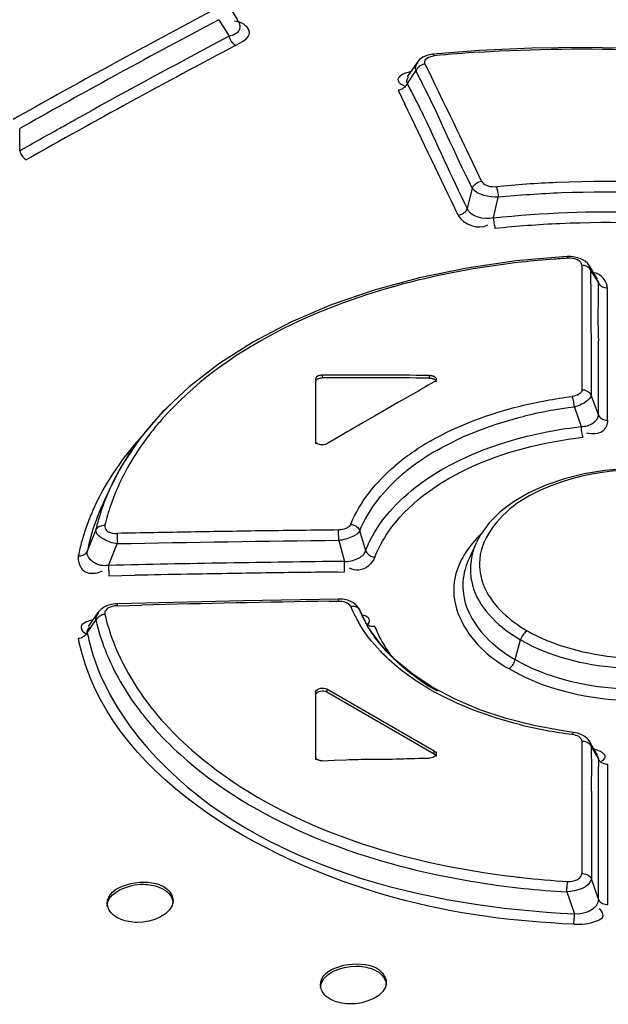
# Model space of a CAD drawing. Header units: inches. Extents: x 0 to 166, y 0 to 117.
# Tile 61 of 80: x 138.793 to 139.144, y 31.628 to 32.216. Entities that reach past the tile are written whole.
import ezdxf

# ---------------------------------------------------------------- set-up
doc = ezdxf.new("R2010")
doc.units = ezdxf.units.IN
doc.header["$LTSCALE"] = 9.105315
doc.header["$MEASUREMENT"] = 0
doc.layers.get('0').update_dxf_attribs({"linetype": 'CONTINUOUS'})

msp = doc.modelspace()

# ---------------------------------------------------------------- linework, layer by layer
at = {"color": 7, "linetype": 'CONTINUOUS'}
for p, q in [((138.91625, 32.22665), (138.92321, 32.21555)), ((138.912, 32.21561), (138.91819, 32.20575)), ((138.92326, 32.21442), (138.92132, 32.21466)), ((138.91819, 32.20575), (138.90797, 32.20033)), ((139.06737, 32.19719), (139.03967, 32.19498)), ((139.03163, 32.19178), (139.03018, 32.19012)), ((138.84218, 32.18549), (138.84905, 32.18926)), ((139.03017, 32.19012), (139.02437, 32.18157)), ((139.02443, 32.17758), (139.02952, 32.18506)), ((139.03605, 32.18718), (139.0351, 32.18915)), ((139.03883, 32.18141), (139.03605, 32.18718)), ((138.84604, 32.18002), (138.85224, 32.18342)), ((139.01885, 32.17348), (139.02283, 32.16523)), ((139.02107, 32.17691), (139.02268, 32.17608)), ((138.79327, 32.13739), (138.79326, 32.15062)), ((139.06184, 32.13345), (139.06121, 32.13476)), ((139.06868, 32.11915), (139.06184, 32.13345)), ((139.06315, 32.11507), (139.06017, 32.10295)), ((139.07569, 32.09733), (139.07858, 32.10958)), ((139.11967, 32.0742), (139.08909, 32.0716)), ((139.12659, 32.07335), (139.12433, 32.07393)), ((139.12849, 32.069), (139.12849, 32.06081)), ((139.13784, 32.06075), (139.13292, 32.06868)), ((139.13389, 32.06577), (139.13838, 32.05854)), ((139.12849, 32.06081), (139.12849, 32.05261)), ((139.13386, 32.05768), (139.13379, 32.04964)), ((139.13729, 32.0606), (139.13812, 32.05959)), ((139.13812, 32.05959), (139.13838, 32.05854)), ((139.12849, 32.05261), (139.12848, 32.0444)), ((139.13821, 32.03277), (139.13837, 32.05521)), ((139.14382, 31.97648), (139.14377, 32.05531)), ((139.12848, 32.0444), (139.12848, 32.03616)), ((139.12848, 32.03616), (139.12848, 32.02791)), ((139.13386, 32.03308), (139.13398, 32.02457)), ((139.12848, 32.02791), (139.12847, 31.99475)), ((139.13398, 32.02457), (139.13394, 31.99155)), ((139.13836, 31.97968), (139.1383, 32.02383)), ((138.97366, 32.00344), (138.97366, 32.00184)), ((139.03769, 32.00167), (139.03769, 32.00327)), ((138.96972, 32.00117), (138.96972, 31.96243)), ((139.02625, 31.9913), (139.01913, 31.98722)), ((139.13836, 31.97968), (139.13394, 31.99155)), ((139.01913, 31.98722), (139.01202, 31.98313)), ((138.87844, 31.98145), (138.86489, 31.96554)), ((139.01202, 31.98313), (139.0049, 31.97902)), ((139.12401, 31.98441), (139.1281, 31.97275)), ((138.99779, 31.9749), (138.99067, 31.97077)), ((139.0049, 31.97902), (138.99779, 31.9749)), ((138.98851, 31.9695), (138.98356, 31.96661)), ((138.99067, 31.97077), (138.98851, 31.9695)), ((138.86489, 31.96554), (138.8538, 31.94888)), ((138.98356, 31.96661), (138.97645, 31.96245)), ((138.8538, 31.94888), (138.8475, 31.9368)), ((138.8474, 31.93657), (138.84313, 31.92732)), ((139.09685, 31.93314), (139.08775, 31.92778)), ((138.83865, 31.9111), (138.83354, 31.89826)), ((138.83878, 31.90996), (138.83865, 31.9111)), ((138.85127, 31.90894), (138.85136, 31.90266)), ((138.98348, 31.90469), (138.98343, 31.91102)), ((138.99955, 31.89854), (138.99609, 31.91055)), ((138.98348, 31.90469), (138.98697, 31.89227)), ((139.06539, 31.90311), (139.06118, 31.89398)), ((138.84626, 31.88989), (138.85136, 31.90266)), ((138.82819, 31.89553), (138.82818, 31.89322)), ((138.98701, 31.88767), (138.98697, 31.89227)), ((138.84068, 31.88584), (138.84255, 31.88661)), ((138.84626, 31.88989), (138.84637, 31.88361)), ((138.98319, 31.8859), (138.98702, 31.88595)), ((138.98702, 31.88595), (138.98701, 31.88767)), ((138.84637, 31.88361), (138.86199, 31.88394)), ((138.92669, 31.86872), (138.85149, 31.867)), ((138.98338, 31.86973), (138.92669, 31.86872)), ((138.97808, 31.8685), (138.98336, 31.86858)), ((138.98336, 31.86858), (138.98338, 31.86973)), ((138.9857, 31.86963), (138.98338, 31.86973)), ((138.98803, 31.86922), (138.9857, 31.86963)), ((138.85146, 31.86581), (138.86611, 31.86618)), ((138.99598, 31.86325), (138.99613, 31.86293)), ((138.99613, 31.86293), (138.99954, 31.85581)), ((138.99742, 31.85996), (138.99613, 31.86293)), ((138.83657, 31.85737), (138.83318, 31.85616)), ((138.83351, 31.84966), (138.8387, 31.85707)), ((138.83983, 31.86166), (138.83414, 31.85335)), ((138.8398, 31.86161), (138.83984, 31.86166)), ((138.99749, 31.85981), (138.99742, 31.85996)), ((139.00148, 31.85241), (138.99748, 31.85982)), ((138.99935, 31.85626), (138.99953, 31.85581)), ((139.00131, 31.85549), (139.00068, 31.85449)), ((139.00845, 31.84276), (139.00148, 31.85241)), ((138.83146, 31.84992), (138.83287, 31.84891)), ((139.08878, 31.8336), (139.09192, 31.84539)), ((139.03956, 31.81704), (139.02758, 31.82496)), ((138.97645, 31.81596), (138.97645, 31.81435)), ((139.04048, 31.77899), (138.97645, 31.81596)), ((139.05295, 31.80992), (139.03956, 31.81704)), ((138.96973, 31.81413), (138.96973, 31.77388)), ((138.97645, 31.81435), (139.04048, 31.77739)), ((139.06758, 31.80371), (139.05295, 31.80992)), ((139.08329, 31.79845), (139.06758, 31.80371)), ((139.09988, 31.79421), (139.08329, 31.79845)), ((139.11719, 31.79103), (139.09988, 31.79421)), ((139.12354, 31.79016), (139.11719, 31.79103)), ((139.12589, 31.7897), (139.12354, 31.79015)), ((139.12813, 31.78891), (139.12589, 31.7897)), ((139.13019, 31.78775), (139.12813, 31.78891)), ((139.13189, 31.7863), (139.13019, 31.78775)), ((139.12841, 31.78484), (139.12841, 31.77613)), ((139.13328, 31.78441), (139.13335, 31.78429)), ((139.13776, 31.77649), (139.13329, 31.7844)), ((139.13408, 31.78171), (139.13831, 31.77421)), ((138.98078, 31.7735), (138.98789, 31.77385)), ((139.04048, 31.77739), (139.04048, 31.77899)), ((139.12841, 31.77613), (139.12841, 31.76741)), ((139.13832, 31.7747), (139.13831, 31.77421)), ((139.1411, 31.77362), (139.14013, 31.77272)), ((138.97366, 31.77322), (138.98078, 31.7735)), ((139.13414, 31.77288), (139.13424, 31.76395)), ((139.13829, 31.69056), (139.13832, 31.76972)), ((139.14397, 31.76958), (139.14397, 31.77108)), ((139.14403, 31.68746), (139.14397, 31.76958)), ((139.12841, 31.76741), (139.12841, 31.75867)), ((139.12841, 31.75867), (139.12839, 31.70593)), ((138.87625, 31.69783), (138.87902, 31.69656)), ((138.87641, 31.69939), (138.87901, 31.69817)), ((139.13829, 31.69056), (139.13412, 31.70283)), ((139.11945, 31.69498), (139.1241, 31.68189)), ((138.85378, 31.67841), (138.85117, 31.67962)), ((139.00353, 31.65057), (139.00614, 31.64936)), ((139.00334, 31.64903), (139.00614, 31.64774)), ((138.9809, 31.62976), (138.9783, 31.63097))]:
    msp.add_line(p, q, dxfattribs=at)
for points in [[(138.92199, 32.20025), (138.92143, 32.20062), (138.92089, 32.20107), (138.92037, 32.20159), (138.91988, 32.20217), (138.91944, 32.2028), (138.91904, 32.20349), (138.91869, 32.20422), (138.9184, 32.20498), (138.91819, 32.20575)], [(139.25642, 32.19007), (139.22509, 32.19384), (139.19355, 32.1966), (139.16191, 32.19833), (139.13026, 32.19902), (139.09872, 32.19865), (139.06737, 32.19719)], [(139.03968, 32.19499), (139.03853, 32.19484), (139.03593, 32.19421), (139.03361, 32.19319), (139.03163, 32.19178)], [(139.0351, 32.18915), (139.03488, 32.18995), (139.03487, 32.1907), (139.03507, 32.19139), (139.03552, 32.19204), (139.03618, 32.19264), (139.03701, 32.19314), (139.038, 32.19353), (139.03915, 32.19384), (139.04047, 32.19405)], [(139.03968, 32.19499), (139.03974, 32.19498), (139.03991, 32.1949), (139.04009, 32.19471), (139.04028, 32.19442), (139.04047, 32.19405)], [(139.03082, 32.18705), (139.03029, 32.18643), (139.02985, 32.18576), (139.02952, 32.18506)], [(139.0351, 32.18915), (139.03432, 32.18902), (139.03354, 32.18878), (139.03277, 32.18846), (139.03207, 32.18806), (139.03142, 32.18759), (139.03082, 32.18705)], [(139.02127, 32.17423), (139.02049, 32.17388), (139.01968, 32.17363), (139.01885, 32.17348)], [(139.02443, 32.17758), (139.02412, 32.17692), (139.02371, 32.17627), (139.0232, 32.17566), (139.02262, 32.17512), (139.02198, 32.17464), (139.02127, 32.17423)], [(138.81716, 32.15082), (138.81817, 32.15136), (138.81918, 32.15191), (138.82018, 32.15247), (138.82118, 32.15305), (138.82217, 32.15363), (138.82317, 32.15421), (138.82417, 32.15477), (138.82517, 32.15531), (138.82618, 32.15585)], [(138.79327, 32.13739), (138.79349, 32.13664), (138.79379, 32.13591), (138.79415, 32.13519), (138.79455, 32.13451), (138.79501, 32.13388), (138.7955, 32.1333), (138.79603, 32.13277), (138.79659, 32.13231), (138.79716, 32.13193)], [(139.06315, 32.11508), (139.06346, 32.11573), (139.06387, 32.11637), (139.06437, 32.11697), (139.06495, 32.11751), (139.06558, 32.11798), (139.06628, 32.1184), (139.06706, 32.11874), (139.06786, 32.11899), (139.06868, 32.11915)], [(139.06868, 32.11915), (139.06914, 32.11843), (139.06976, 32.1178), (139.07053, 32.11725), (139.0715, 32.11678), (139.07263, 32.11638), (139.0738, 32.11609), (139.07498, 32.11594), (139.07621, 32.11589), (139.07749, 32.11596)], [(139.07749, 32.11596), (139.07766, 32.11548), (139.07782, 32.11491), (139.07798, 32.11427), (139.07812, 32.11357), (139.07825, 32.11284), (139.07836, 32.11206), (139.07846, 32.11123), (139.07853, 32.11039), (139.07858, 32.10958)], [(139.05465, 32.09889), (139.05542, 32.09903), (139.0562, 32.09927), (139.05695, 32.09959), (139.05765, 32.09999), (139.05829, 32.10045), (139.05888, 32.10099), (139.05941, 32.1016), (139.05984, 32.10227), (139.06017, 32.10295)], [(139.07569, 32.09733), (139.07574, 32.09655), (139.07582, 32.09575), (139.07591, 32.09494), (139.07603, 32.09416), (139.07616, 32.09343), (139.07631, 32.09272), (139.07648, 32.09205), (139.07666, 32.09146), (139.07685, 32.09095)], [(139.12433, 32.07393), (139.12191, 32.07421), (139.11967, 32.0742)], [(139.12015, 32.07321), (139.12004, 32.07359), (139.11993, 32.07389), (139.11983, 32.07409), (139.11972, 32.07419), (139.11967, 32.0742)], [(139.13044, 32.07138), (139.12864, 32.0725), (139.12659, 32.07335)], [(139.08909, 32.0716), (139.05989, 32.06738), (139.03166, 32.06157), (139.00463, 32.0542), (138.979, 32.04532), (138.95499, 32.03501), (138.93276, 32.02337), (138.9125, 32.01049), (138.89435, 31.99647), (138.87844, 31.98145)], [(139.12849, 32.069), (139.12833, 32.06985), (139.12795, 32.07062), (139.12734, 32.07131), (139.12648, 32.07192), (139.12539, 32.07245), (139.1242, 32.07285), (139.12295, 32.0731), (139.1216, 32.07322), (139.12015, 32.07321)], [(139.13389, 32.06577), (139.13358, 32.06636), (139.13318, 32.06691), (139.13268, 32.06742), (139.13212, 32.06786), (139.13151, 32.06823), (139.13082, 32.06854), (139.13007, 32.06878), (139.12929, 32.06893), (139.12849, 32.069)], [(139.13295, 32.06863), (139.13193, 32.07), (139.13044, 32.07138)], [(139.13418, 32.06519), (139.13383, 32.06673), (139.13307, 32.06843), (139.13295, 32.06863)], [(139.14377, 32.05531), (139.143, 32.05537), (139.14224, 32.05551), (139.14151, 32.05574), (139.14083, 32.05604), (139.14021, 32.05641), (139.13963, 32.05685), (139.13912, 32.05736), (139.1387, 32.05793), (139.13838, 32.05854)], [(138.97366, 32.00344), (138.97297, 32.0034), (138.97233, 32.00331), (138.97174, 32.00316), (138.9712, 32.00294), (138.97071, 32.00268), (138.97031, 32.00236), (138.97002, 32.00201), (138.96983, 32.00161), (138.96972, 32.00117)], [(139.03769, 32.00327), (139.03803, 32.00326), (139.03837, 32.00324), (139.03871, 32.00319), (139.03904, 32.00313), (139.03935, 32.00305), (139.03966, 32.00296), (139.03995, 32.00285), (139.04022, 32.00273), (139.04047, 32.0026)], [(138.96972, 31.99956), (138.96979, 31.99996), (138.96996, 32.00033), (138.97022, 32.00067), (138.97059, 32.00099), (138.97105, 32.00127), (138.9716, 32.0015), (138.97221, 32.00167), (138.9729, 32.00178), (138.97366, 32.00184)], [(139.03769, 32.00167), (139.03804, 32.00166), (139.03838, 32.00163), (139.03871, 32.00158), (139.03904, 32.00152), (139.03936, 32.00145), (139.03966, 32.00135), (139.03995, 32.00125), (139.04022, 32.00113), (139.04047, 32.00099)], [(139.04047, 32.0026), (139.04092, 32.0023), (139.04126, 32.00195), (139.04149, 32.00158), (139.04161, 32.0012), (139.04163, 32.001)], [(139.04163, 32.001), (139.04161, 32.0008), (139.04149, 32.00042), (139.04126, 32.00005), (139.04092, 31.99971), (139.04047, 31.99941)], [(139.04047, 32.00099), (139.04092, 32.00068), (139.04125, 32.00035), (139.04148, 32.00001), (139.0416, 31.99964), (139.04163, 31.9994)], [(139.12847, 31.99475), (139.12839, 31.99413), (139.12816, 31.99354), (139.12779, 31.99299), (139.12728, 31.99247), (139.12663, 31.99199), (139.12585, 31.99157), (139.12494, 31.99123), (139.12391, 31.99095), (139.12276, 31.99073)], [(139.12847, 31.99475), (139.12925, 31.9947), (139.13002, 31.99457), (139.13076, 31.99435), (139.13145, 31.99405), (139.13208, 31.99369), (139.13266, 31.99325), (139.13318, 31.99273), (139.13361, 31.99216), (139.13394, 31.99155)], [(139.12401, 31.98441), (139.12394, 31.98519), (139.12386, 31.986), (139.12374, 31.98681), (139.12362, 31.98758), (139.12347, 31.98831), (139.12331, 31.98901), (139.12313, 31.98967), (139.12295, 31.99024), (139.12276, 31.99073)], [(139.13836, 31.97968), (139.13867, 31.97909), (139.13908, 31.97854), (139.13958, 31.97803), (139.14015, 31.97759), (139.14077, 31.97722), (139.14146, 31.97691), (139.14222, 31.97668), (139.14302, 31.97653), (139.14382, 31.97648)], [(139.12924, 31.96642), (139.12907, 31.96691), (139.1289, 31.96749), (139.12874, 31.96815), (139.12859, 31.96885), (139.12846, 31.96958), (139.12834, 31.97035), (139.12824, 31.97116), (139.12815, 31.97197), (139.1281, 31.97275)], [(138.97088, 31.96242), (138.97065, 31.96256), (138.97044, 31.96272), (138.97025, 31.96289), (138.97009, 31.96307), (138.96996, 31.96325), (138.96986, 31.96344), (138.96978, 31.96364), (138.96974, 31.96383), (138.96972, 31.96403)], [(138.97645, 31.96245), (138.97592, 31.96219), (138.97533, 31.96198), (138.97468, 31.96184), (138.974, 31.96177), (138.97332, 31.96177), (138.97264, 31.96183), (138.972, 31.96197), (138.9714, 31.96216), (138.97088, 31.96242)], [(139.19265, 31.94522), (139.18013, 31.94694), (139.16748, 31.94772), (139.15476, 31.94758), (139.14214, 31.94649), (139.12984, 31.94448), (139.11808, 31.94156), (139.10702, 31.93777), (139.09685, 31.93314)], [(139.08775, 31.92778), (139.07984, 31.92177), (139.07324, 31.91517), (139.06803, 31.90805), (139.06547, 31.90328)], [(138.83865, 31.9111), (138.83896, 31.91165), (138.83937, 31.91216), (138.83987, 31.91261), (138.84043, 31.91299), (138.84105, 31.9133), (138.84173, 31.91354), (138.84247, 31.9137), (138.84324, 31.91378), (138.84401, 31.91378)], [(138.84401, 31.91378), (138.84396, 31.91285), (138.84415, 31.91201), (138.84459, 31.91126), (138.8453, 31.91057), (138.84625, 31.90996), (138.84734, 31.90948), (138.84851, 31.90917), (138.84983, 31.90899), (138.85127, 31.90894)], [(138.99062, 31.91445), (138.99029, 31.91382), (138.98983, 31.91325), (138.98925, 31.91273), (138.98854, 31.91226), (138.98771, 31.91185), (138.98678, 31.91151), (138.98576, 31.91127), (138.98465, 31.9111), (138.98343, 31.91102)], [(138.99062, 31.91445), (138.99139, 31.9143), (138.99216, 31.91407), (138.9929, 31.91376), (138.99359, 31.91338), (138.99422, 31.91293), (138.9948, 31.91242), (138.99532, 31.91184), (138.99575, 31.91121), (138.99608, 31.91055)], [(138.82819, 31.89553), (138.82895, 31.89553), (138.8297, 31.89561), (138.83044, 31.89578), (138.83111, 31.89602), (138.83173, 31.89633), (138.8323, 31.89671), (138.8328, 31.89717), (138.83322, 31.89769), (138.83354, 31.89826)], [(138.99954, 31.89854), (138.99986, 31.89791), (139.00027, 31.89731), (139.00077, 31.89674), (139.00134, 31.89623), (139.00197, 31.89579), (139.00266, 31.8954), (139.00342, 31.89508), (139.00422, 31.89484), (139.00503, 31.8947)], [(138.98336, 31.86858), (138.98447, 31.86855), (138.98552, 31.86844), (138.9865, 31.86823), (138.98743, 31.86795), (138.9883, 31.86757), (138.98906, 31.86712), (138.98969, 31.86659), (138.9902, 31.86599), (138.99061, 31.8653)], [(138.9939, 31.86611), (138.99225, 31.86742), (138.99026, 31.86847), (138.98803, 31.86922)], [(138.85149, 31.867), (138.85047, 31.86695), (138.84798, 31.8666), (138.84566, 31.86594), (138.84356, 31.86498), (138.84173, 31.86372), (138.84024, 31.86221), (138.8398, 31.86161)], [(138.85146, 31.86581), (138.84989, 31.86567), (138.84849, 31.8654), (138.84725, 31.86501), (138.84615, 31.86445), (138.84521, 31.86376), (138.84452, 31.86303), (138.8441, 31.86227), (138.84392, 31.86146), (138.844, 31.8606)], [(138.85149, 31.867), (138.85148, 31.86699), (138.85147, 31.86687), (138.85146, 31.86662), (138.85146, 31.86627), (138.85146, 31.86581)], [(138.99581, 31.86349), (138.99538, 31.864), (138.99487, 31.86444), (138.99429, 31.86479), (138.99365, 31.86507), (138.99295, 31.86526), (138.99219, 31.86537), (138.9914, 31.86538), (138.99061, 31.8653)], [(138.99598, 31.86325), (138.99523, 31.86456), (138.9939, 31.86611)], [(138.844, 31.8606), (138.84325, 31.86047), (138.8425, 31.86027), (138.84178, 31.85999), (138.84111, 31.85965), (138.8405, 31.85925), (138.83994, 31.85878), (138.83944, 31.85825), (138.83902, 31.85768), (138.8387, 31.85707)], [(139.00506, 31.85337), (139.00429, 31.8533), (139.00351, 31.85332), (139.00275, 31.85344), (139.00205, 31.85363), (139.00142, 31.85391), (139.00083, 31.85427), (139.0003, 31.85472), (138.99986, 31.85524), (138.99953, 31.85581)], [(139.09577, 31.85078), (139.09524, 31.85042), (139.0947, 31.84997), (139.09417, 31.84945), (139.09368, 31.84887), (139.09322, 31.84824), (139.09281, 31.84756), (139.09245, 31.84685), (139.09215, 31.84611), (139.09192, 31.84539)], [(138.83351, 31.84966), (138.8332, 31.84908), (138.8328, 31.84852), (138.83232, 31.84801), (138.83177, 31.84754), (138.83117, 31.84714), (138.8305, 31.8468), (138.82976, 31.84651), (138.82899, 31.84631), (138.82821, 31.84619)], [(139.02758, 31.82496), (139.01717, 31.83357), (139.00845, 31.84276)], [(139.08494, 31.82822), (139.08549, 31.82858), (139.08603, 31.82903), (139.08655, 31.82956), (139.08704, 31.83013), (139.08748, 31.83075), (139.08788, 31.83142), (139.08825, 31.83213), (139.08855, 31.83287), (139.08878, 31.8336)], [(138.96973, 31.81413), (138.96986, 31.81475), (138.97025, 31.81533), (138.97088, 31.81583), (138.97169, 31.81622), (138.97264, 31.81648), (138.97366, 31.81659), (138.97468, 31.81653), (138.97563, 31.81632), (138.97645, 31.81596)], [(138.96973, 31.81252), (138.96996, 31.81321), (138.97035, 31.81378), (138.97092, 31.81424), (138.9717, 31.81461), (138.97265, 31.81487), (138.97362, 31.81498), (138.97455, 31.81492), (138.97549, 31.81471), (138.97645, 31.81435)], [(139.12269, 31.78905), (139.12287, 31.78947), (139.12306, 31.7898), (139.12325, 31.79002), (139.12342, 31.79014), (139.12354, 31.79015)], [(139.12269, 31.78905), (139.12375, 31.78887), (139.12471, 31.78861), (139.12558, 31.78827), (139.12637, 31.78786), (139.12707, 31.78737), (139.12763, 31.78683), (139.12803, 31.78622), (139.12829, 31.78556), (139.12841, 31.78484)], [(139.13335, 31.78429), (139.13315, 31.78465), (139.13189, 31.7863)], [(139.13408, 31.78171), (139.13376, 31.7823), (139.13333, 31.78285), (139.13281, 31.78336), (139.13223, 31.78379), (139.13158, 31.78416), (139.13086, 31.78445), (139.13007, 31.78468), (139.12925, 31.7848), (139.12841, 31.78484)], [(139.13437, 31.78117), (139.13398, 31.78285), (139.13335, 31.78429)], [(138.97088, 31.77384), (138.97065, 31.77398), (138.97044, 31.77414), (138.97025, 31.77431), (138.97009, 31.77449), (138.96996, 31.77468), (138.96986, 31.77488), (138.96979, 31.77508), (138.96974, 31.77528), (138.96973, 31.77549)], [(138.97366, 31.77322), (138.97332, 31.77322), (138.97298, 31.77324), (138.97264, 31.77327), (138.97232, 31.77332), (138.972, 31.77339), (138.97169, 31.77348), (138.9714, 31.77359), (138.97113, 31.7737), (138.97088, 31.77384)], [(139.04163, 31.77735), (139.0415, 31.77673), (139.0411, 31.77615), (139.04048, 31.77565), (139.03966, 31.77526), (139.03871, 31.775), (139.03769, 31.77489)], [(139.04048, 31.77899), (139.0411, 31.77852), (139.04149, 31.77796), (139.04163, 31.77735)], [(139.04048, 31.77739), (139.04111, 31.77682), (139.04149, 31.77626), (139.04163, 31.77574)], [(139.14397, 31.77108), (139.14317, 31.77111), (139.14238, 31.77123), (139.14161, 31.77144), (139.14089, 31.77172), (139.14024, 31.77208), (139.13964, 31.77251), (139.1391, 31.77303), (139.13865, 31.7736), (139.13831, 31.77421)], [(139.12008, 31.70121), (139.12159, 31.70122), (139.12298, 31.70137), (139.12425, 31.70168), (139.12543, 31.70214), (139.12649, 31.70276), (139.12732, 31.70345), (139.1279, 31.7042), (139.12826, 31.70502), (139.12839, 31.70593)], [(139.12839, 31.70593), (139.12919, 31.7059), (139.12999, 31.70579), (139.13078, 31.70559), (139.1315, 31.70531), (139.13216, 31.70496), (139.13278, 31.70453), (139.13333, 31.70402), (139.13378, 31.70344), (139.13412, 31.70283)], [(139.11945, 31.69498), (139.11948, 31.69574), (139.11952, 31.69652), (139.11957, 31.69731), (139.11963, 31.69806), (139.11971, 31.69877), (139.11979, 31.69946), (139.11988, 31.70011), (139.11998, 31.7007), (139.12008, 31.70121)], [(139.13829, 31.69055), (139.13862, 31.68997), (139.13905, 31.68942), (139.13957, 31.68891), (139.14017, 31.68848), (139.14082, 31.68812), (139.14155, 31.68783), (139.14235, 31.68761), (139.14318, 31.68749), (139.14403, 31.68746)], [(139.12358, 31.67566), (139.12368, 31.67617), (139.12376, 31.67675), (139.12384, 31.67741), (139.12391, 31.6781), (139.12397, 31.67881), (139.12402, 31.67957), (139.12406, 31.68035), (139.12409, 31.68113), (139.1241, 31.68189)]]:
    msp.add_lwpolyline(points, dxfattribs=at)
for centre, radius, start, end in [((141.23214, 27.83454), 4.96414, 117.91429, 118.68946), ((141.23183, 27.83722), 4.95499, 117.91635, 118.70118), ((141.25556, 27.78776), 4.99155, 117.87235, 119.5058), ((141.24186, 27.81159), 4.97072, 118.00362, 119.07676), ((139.1196, 31.38885), 0.80907, 93.6997, 95.61274), ((141.28444, 27.73925), 5.07284, 118.77942, 119.46237), ((138.31218, 31.81055), 0.80922, 26.98306, 27.5684), ((141.29209, 27.72726), 5.08038, 118.78148, 119.4629), ((118.87913, 22.47943), 22.3728, 25.566959, 25.699457), ((138.21791, 31.7595), 0.90844, 26.8348, 27.40091), ((138.45618, 31.88006), 0.64142, 26.02308, 26.83344), ((118.80763, 22.43055), 22.43699, 25.525363, 25.71326), ((139.14196, 31.46214), 0.65053, 92.25341, 95.59111), ((139.1433, 31.42024), 0.69245, 83.65163, 92.22788), ((139.14291, 31.46408), 0.63034, 94.2639, 96.01601), ((139.14409, 31.44855), 0.64591, 92.5518, 94.26521), ((139.1448, 31.42207), 0.6724, 84.2046, 92.51209), ((139.15194, 31.5359), 0.53824, 94.26052, 96.33475), ((139.15268, 31.52661), 0.54756, 93.77641, 94.26558), ((139.15284, 31.52414), 0.55004, 93.40774, 93.77651), ((138.18765, 32.06579), 0.94624, 359.50915, 359.99914), ((138.44799, 32.05878), 0.69039, 359.70332, 359.98005), ((139.90079, 32.04398), 0.76702, 179.57678, 180.18641), ((140.00056, 32.04568), 0.8668, 180.27784, 180.83307), ((139.98257, 32.0364), 0.84436, 180.24592, 180.85266), ((141.58983, 27.51025), 5.16254, 119.5919, 119.77366), ((139.02196, 31.84346), 0.19891, 132.60757, 138.46052), ((139.15579, 31.72714), 0.25922, 97.04176, 103.74119), ((139.0036, 31.85971), 0.17439, 138.45822, 144.85491), ((139.01158, 31.85907), 0.17816, 138.63044, 141.29908), ((139.00286, 31.86601), 0.16701, 141.28883, 145.00082), ((138.99216, 31.87343), 0.15399, 144.97609, 151.73528), ((139.11451, 31.83127), 0.15317, 119.92947, 124.81456), ((138.98773, 31.87094), 0.15494, 144.87039, 151.78553), ((139.10256, 31.84842), 0.13226, 124.80324, 130.24498), ((139.11634, 31.82954), 0.14891, 119.97424, 124.14908), ((139.10805, 31.84178), 0.13413, 124.96385, 126.90289), ((139.11095, 31.83766), 0.13917, 124.18743, 124.97091), ((138.98625, 31.85508), 0.16406, 145.77725, 149.25197), ((138.97774, 31.87645), 0.14353, 151.83643, 155.15005), ((138.98097, 31.87946), 0.14128, 151.74311, 158.89309), ((139.10229, 31.84937), 0.1246, 126.88412, 130.38622), ((138.97415, 31.86213), 0.15005, 149.20216, 156.57503), ((138.97507, 31.8665), 0.14528, 152.80593, 155.25226), ((138.9697, 31.88005), 0.13472, 156.90285, 159.51576), ((138.9732, 31.87857), 0.13853, 155.25105, 156.90707), ((138.96875, 31.86936), 0.13834, 155.23425, 160.4125), ((138.96352, 31.8823), 0.12815, 159.49172, 165.18913), ((138.97437, 31.88213), 0.13417, 158.94225, 160.95491), ((138.9633, 31.86698), 0.13817, 156.63473, 160.50117), ((138.96981, 31.88366), 0.12936, 160.93418, 166.53548), ((138.95949, 31.87259), 0.12854, 160.3887, 168.48369), ((138.95894, 31.88358), 0.1234, 165.21869, 166.37976), ((138.95728, 31.86911), 0.13178, 160.50159, 164.49157), ((138.95779, 31.88386), 0.12222, 166.38046, 167.12144), ((139.12957, 18.37508), 13.53673, 90.991543, 91.178012), ((139.12971, 18.36697), 13.54484, 90.805165, 90.991546), ((139.12967, 18.36985), 13.54195, 90.618745, 90.805187), ((138.95186, 31.87062), 0.12616, 164.49227, 168.61286), ((139.12547, 18.35913), 13.54629, 90.600566, 91.159448), ((139.14494, 18.40324), 13.48996, 90.670968, 91.268671), ((139.14068, 18.39182), 13.495, 90.8515, 91.050582), ((139.14075, 18.38675), 13.50007, 90.668719, 90.851497), ((139.14059, 18.39629), 13.49053, 91.050583, 91.183331), ((139.0919, 31.87442), 0.0399, 164.72007, 175.93186), ((139.2013, 18.36341), 13.50693, 90.946905, 91.422), ((139.06087, 31.89441), 0.07605, 202.50386, 204.59067), ((139.06243, 31.89512), 0.07777, 204.58782, 205.8816), ((138.96331, 31.88607), 0.12794, 193.0996, 201.30748), ((138.97103, 31.89101), 0.13062, 193.4661, 201.0784), ((139.06425, 31.89601), 0.07979, 205.8867, 208.33987), ((139.06637, 31.89715), 0.0822, 208.33652, 210.07565), ((139.06431, 31.89088), 0.07369, 204.93393, 208.41541), ((139.06712, 31.89238), 0.07687, 208.40204, 209.92142), ((139.07256, 31.87939), 0.07234, 201.08043, 208.82378), ((139.15143, 31.95203), 0.11554, 241.201, 246.73789), ((138.95125, 31.87109), 0.12554, 191.4401, 192.28655), ((138.95924, 31.87524), 0.12831, 191.49947, 199.62286), ((139.0776, 31.88215), 0.07809, 208.81534, 215.45218), ((139.15468, 31.9593), 0.12349, 246.68715, 247.9302), ((139.08477, 31.91129), 0.10547, 223.58658, 225.17118), ((139.1159, 31.94311), 0.14791, 235.12031, 240.06294), ((139.00637, 31.91082), 0.17788, 217.27425, 221.04122), ((139.15583, 32.0562), 0.26916, 256.1691, 259.48706), ((139.16021, 32.07961), 0.29297, 259.47951, 262.6413), ((139.98783, 31.78313), 0.85376, 180.09529, 180.68804), ((139.86075, 31.77423), 0.72244, 180.00101, 180.35743), ((138.46709, 31.75682), 0.66719, 359.85608, 0.61194), ((151.6509, 31.69276), 12.51678, 179.714398, 179.95388), ((139.15069, 32.22779), 0.52746, 263.17184, 263.66658), ((139.15219, 32.24213), 0.54188, 263.67626, 266.60332), ((139.14762, 32.20876), 0.51452, 261.04581, 263.96954), ((139.14979, 32.22875), 0.53463, 263.96388, 266.74756)]:
    msp.add_arc(centre, radius, start, end, dxfattribs=at)
for major_axis, start_param, end_param in [((7.81854, 0.00003), 7.845286, 7.853476), ((7.81576, 0.00003), 1.562098, 1.570291)]:
    msp.add_ellipse((138.96972, 27.48938), major_axis=major_axis, ratio=0.577354, start_param=start_param, end_param=end_param, dxfattribs=at)
for points, knots in [([(138.91819, 32.20575), (138.92057, 32.20663), (138.92581, 32.20819), (138.92457, 32.21442), (138.92297, 32.21526)], [0, 0, 0, 0, 0.583928, 1, 1, 1, 1]), ([(138.92199, 32.20025), (138.92534, 32.20201), (138.93478, 32.20687), (138.92643, 32.21395), (138.92326, 32.21442)], [0, 0, 0, 0, 0.540948, 1, 1, 1, 1]), ([(139.02952, 32.18506), (139.02927, 32.18586), (139.02925, 32.18767), (139.0301, 32.18923), (139.03064, 32.18993)], [0, 0, 0, 0, 0.485254, 1, 1, 1, 1]), ([(139.0209, 32.18252), (139.01992, 32.18194), (139.01735, 32.17986), (139.01996, 32.17757), (139.02107, 32.17691)], [0, 0, 0, 0, 0.468454, 1, 1, 1, 1]), ([(139.02631, 32.18459), (139.02531, 32.18432), (139.02347, 32.18375), (139.02168, 32.18297), (139.0209, 32.18252)], [0, 0, 0, 0, 0.531974, 1, 1, 1, 1]), ([(139.02443, 32.17758), (139.02406, 32.17803), (139.02383, 32.17957), (139.02466, 32.18072), (139.02514, 32.1813)], [0, 0, 0, 0, 0.435752, 1, 1, 1, 1]), ([(139.09255, 32.07086), (139.07034, 32.06839), (138.99306, 32.05494), (138.91529, 32.01932), (138.87787, 31.97682)], [0, 0, 0, 0, 0.282943, 1, 1, 1, 1]), ([(139.13268, 32.06853), (139.13301, 32.06812), (139.13357, 32.06725), (139.13385, 32.06626), (139.13389, 32.06577)], [0, 0, 0, 0, 0.520093, 1, 1, 1, 1]), ([(139.14377, 32.05531), (139.14362, 32.0572), (139.14194, 32.0612), (139.13837, 32.06393), (139.1362, 32.0645)], [0, 0, 0, 0, 0.457604, 1, 1, 1, 1]), ([(139.13394, 31.99155), (139.13381, 31.98985), (139.13014, 31.98662), (139.12643, 31.98501), (139.12401, 31.98441)], [0, 0, 0, 0, 0.406226, 1, 1, 1, 1]), ([(139.1281, 31.97275), (139.1306, 31.97277), (139.13494, 31.97384), (139.13846, 31.97779), (139.13836, 31.97968)], [0, 0, 0, 0, 0.570052, 1, 1, 1, 1]), ([(139.14382, 31.97648), (139.14377, 31.9742), (139.14146, 31.96807), (139.13446, 31.96797), (139.13127, 31.96884)], [0, 0, 0, 0, 0.407894, 1, 1, 1, 1]), ([(138.99954, 31.89854), (139.00517, 31.91362), (139.02094, 31.93164), (139.03956, 31.94389), (139.04501, 31.94704)], [0, 0, 0, 0, 0.719009, 1, 1, 1, 1]), ([(139.00503, 31.8947), (139.00709, 31.89999), (139.01936, 31.92281), (139.04175, 31.93866), (139.05977, 31.94731)], [0, 0, 0, 0, 0.221071, 1, 1, 1, 1]), ([(139.10552, 31.93553), (139.09997, 31.93311), (139.08246, 31.92399), (139.06758, 31.90508), (139.06738, 31.89108)], [0, 0, 0, 0, 0.301734, 1, 1, 1, 1]), ([(138.85136, 31.90266), (138.84856, 31.90306), (138.84399, 31.90483), (138.83949, 31.90796), (138.83878, 31.90996)], [0, 0, 0, 0, 0.57209, 1, 1, 1, 1]), ([(138.99608, 31.91055), (138.99508, 31.9088), (138.99059, 31.90636), (138.98615, 31.90499), (138.98348, 31.90469)], [0, 0, 0, 0, 0.429672, 1, 1, 1, 1]), ([(138.84626, 31.88989), (138.8432, 31.88928), (138.83739, 31.89029), (138.83295, 31.89589), (138.83354, 31.89826)], [0, 0, 0, 0, 0.561123, 1, 1, 1, 1]), ([(138.98697, 31.89227), (138.98967, 31.89209), (138.99449, 31.89315), (138.99896, 31.89645), (138.99954, 31.89854)], [0, 0, 0, 0, 0.554802, 1, 1, 1, 1]), ([(139.09192, 31.84539), (139.10918, 31.83542), (139.15093, 31.82514), (139.20912, 31.83152), (139.25868, 31.85332), (139.26895, 31.88738), (139.2648, 31.8991)], [0, 0, 0, 0, 0.28119, 0.580982, 0.824676, 1, 1, 1, 1]), ([(138.82818, 31.89322), (138.82845, 31.89079), (138.83086, 31.88479), (138.83777, 31.88482), (138.84068, 31.88584)], [0, 0, 0, 0, 0.441455, 1, 1, 1, 1]), ([(139.00503, 31.8947), (139.00353, 31.89094), (138.99777, 31.88582), (138.99164, 31.8874), (138.98986, 31.88817)], [0, 0, 0, 0, 0.6766, 1, 1, 1, 1]), ([(139.06118, 31.89398), (139.06069, 31.89291), (139.05979, 31.89074), (139.05909, 31.8885), (139.05879, 31.88737)], [0, 0, 0, 0, 0.504657, 1, 1, 1, 1]), ([(139.06738, 31.89108), (139.06734, 31.88858), (139.06788, 31.88349), (139.06953, 31.87865), (139.0706, 31.8763)], [0, 0, 0, 0, 0.492152, 1, 1, 1, 1]), ([(139.08878, 31.8336), (139.10723, 31.82301), (139.15187, 31.81234), (139.21315, 31.81991), (139.26575, 31.84423), (139.2732, 31.88122), (139.26775, 31.8931)], [0, 0, 0, 0, 0.283729, 0.584879, 0.825681, 1, 1, 1, 1]), ([(139.05879, 31.88737), (139.05816, 31.885), (139.05734, 31.88015), (139.0575, 31.87523), (139.05782, 31.87282)], [0, 0, 0, 0, 0.502359, 1, 1, 1, 1]), ([(139.0521, 31.87725), (139.0511, 31.86305), (139.06318, 31.84236), (139.07977, 31.8312), (139.08494, 31.82822)], [0, 0, 0, 0, 0.704442, 1, 1, 1, 1]), ([(139.05782, 31.87282), (139.05941, 31.86088), (139.0706, 31.84546), (139.08454, 31.83607), (139.08878, 31.8336)], [0, 0, 0, 0, 0.710697, 1, 1, 1, 1]), ([(138.83318, 31.85616), (138.83189, 31.85558), (138.82865, 31.854), (138.83046, 31.85075), (138.83146, 31.84992)], [0, 0, 0, 0, 0.524345, 1, 1, 1, 1]), ([(138.8387, 31.85707), (138.83861, 31.85781), (138.83887, 31.85944), (138.83975, 31.86078), (138.84028, 31.86141)], [0, 0, 0, 0, 0.475738, 1, 1, 1, 1]), ([(138.99775, 31.86044), (138.99859, 31.86017), (139.00005, 31.8596), (139.00126, 31.85845), (139.00152, 31.85783)], [0, 0, 0, 0, 0.565189, 1, 1, 1, 1]), ([(139.00152, 31.85783), (139.00166, 31.85749), (139.00178, 31.85666), (139.0015, 31.85588), (139.00131, 31.85549)], [0, 0, 0, 0, 0.456177, 1, 1, 1, 1]), ([(138.83351, 31.84966), (138.83332, 31.85016), (138.83357, 31.85157), (138.83441, 31.85255), (138.83493, 31.85308)], [0, 0, 0, 0, 0.420608, 1, 1, 1, 1]), ([(139.00622, 31.84539), (139.00517, 31.84679), (139.00317, 31.84961), (139.00134, 31.85255), (139.00049, 31.85403)], [0, 0, 0, 0, 0.505682, 1, 1, 1, 1]), ([(139.12358, 31.67566), (139.08766, 31.6773), (138.97535, 31.69102), (138.84579, 31.76538), (138.82859, 31.84437)], [0, 0, 0, 0, 0.30784, 1, 1, 1, 1]), ([(138.83838, 31.83215), (138.846, 31.81074), (138.91124, 31.71587), (139.03562, 31.68598), (139.1241, 31.68189)], [0, 0, 0, 0, 0.204165, 1, 1, 1, 1]), ([(139.08494, 31.82822), (139.12156, 31.80708), (139.18467, 31.80379), (139.23651, 31.82434), (139.24766, 31.83142)], [0, 0, 0, 0, 0.761928, 1, 1, 1, 1]), ([(138.87784, 31.79756), (138.88902, 31.78486), (138.94849, 31.73372), (139.02766, 31.71129), (139.08798, 31.70407)], [0, 0, 0, 0, 0.217777, 1, 1, 1, 1]), ([(138.8722, 31.79402), (138.8827, 31.78195), (138.93785, 31.73308), (139.01119, 31.7094), (139.06754, 31.70051)], [0, 0, 0, 0, 0.219004, 1, 1, 1, 1]), ([(139.13322, 31.78425), (139.13346, 31.78386), (139.13387, 31.78304), (139.13405, 31.78215), (139.13408, 31.78171)], [0, 0, 0, 0, 0.512274, 1, 1, 1, 1]), ([(139.13483, 31.78059), (139.13616, 31.78024), (139.13849, 31.77951), (139.14073, 31.77828), (139.14145, 31.77747)], [0, 0, 0, 0, 0.560314, 1, 1, 1, 1]), ([(138.98789, 31.77385), (138.99026, 31.77395), (138.995, 31.77413), (138.99975, 31.77414), (139.00212, 31.77412)], [0, 0, 0, 0, 0.499903, 1, 1, 1, 1]), ([(139.13752, 31.77641), (139.13772, 31.77614), (139.13806, 31.7756), (139.13826, 31.77499), (139.1383, 31.7747)], [0, 0, 0, 0, 0.534879, 1, 1, 1, 1]), ([(139.14215, 31.77587), (139.14217, 31.7755), (139.14195, 31.77465), (139.14143, 31.77397), (139.1411, 31.77362)], [0, 0, 0, 0, 0.436048, 1, 1, 1, 1]), ([(139.14145, 31.77747), (139.14165, 31.77724), (139.142, 31.77675), (139.14215, 31.77616), (139.14215, 31.77587)], [0, 0, 0, 0, 0.518731, 1, 1, 1, 1]), ([(138.867, 31.6995), (138.86862, 31.69945), (138.87177, 31.69914), (138.87483, 31.69836), (138.87625, 31.69783)], [0, 0, 0, 0, 0.517684, 1, 1, 1, 1]), ([(138.87901, 31.69817), (138.88061, 31.69725), (138.88336, 31.6949), (138.88463, 31.69142), (138.88468, 31.68979)], [0, 0, 0, 0, 0.531125, 1, 1, 1, 1]), ([(138.87902, 31.69656), (138.88062, 31.69563), (138.88337, 31.69328), (138.88464, 31.68981), (138.88469, 31.68818)], [0, 0, 0, 0, 0.531188, 1, 1, 1, 1]), ([(138.85117, 31.67962), (138.84957, 31.68055), (138.84681, 31.68291), (138.84555, 31.6864), (138.8455, 31.68804)], [0, 0, 0, 0, 0.530456, 1, 1, 1, 1]), ([(139.12358, 31.67566), (139.12826, 31.67557), (139.13388, 31.67574), (139.14273, 31.68025), (139.14002, 31.68391), (139.13872, 31.6849)], [0, 0, 0, 0, 0.594674, 0.792813, 1, 1, 1, 1]), ([(138.8633, 31.67672), (138.86162, 31.67675), (138.85839, 31.67706), (138.85524, 31.67786), (138.85378, 31.67841)], [0, 0, 0, 0, 0.518528, 1, 1, 1, 1]), ([(138.99384, 31.65069), (138.99551, 31.65066), (138.99874, 31.65036), (139.00188, 31.64956), (139.00334, 31.64903)], [0, 0, 0, 0, 0.517842, 1, 1, 1, 1]), ([(139.00614, 31.64936), (139.00774, 31.64843), (139.01048, 31.64609), (139.01176, 31.64262), (139.01181, 31.641)], [0, 0, 0, 0, 0.531777, 1, 1, 1, 1]), ([(139.00614, 31.64774), (139.00774, 31.64682), (139.01049, 31.64448), (139.01176, 31.64101), (139.01181, 31.63938)], [0, 0, 0, 0, 0.531841, 1, 1, 1, 1]), ([(138.9783, 31.63097), (138.97669, 31.6319), (138.97395, 31.63425), (138.97268, 31.63773), (138.97263, 31.63937)], [0, 0, 0, 0, 0.531104, 1, 1, 1, 1]), ([(138.99042, 31.62805), (138.98875, 31.62809), (138.98551, 31.6284), (138.98236, 31.62921), (138.9809, 31.62976)], [0, 0, 0, 0, 0.518498, 1, 1, 1, 1])]:
    msp.add_open_spline(points, degree=3, knots=knots, dxfattribs=at)
for points in [[(139.06739, 32.19624), (139.13237, 32.20046), (139.19813, 32.19764), (139.26258, 32.18836)], [(139.06315, 32.11507), (139.05259, 32.13565), (139.0438, 32.1571), (139.03331, 32.17771)], [(139.03256, 32.16147), (139.04202, 32.14208), (139.05038, 32.12217), (139.06017, 32.10295)], [(138.79327, 32.13739), (138.80121, 32.14188), (138.80909, 32.14651), (138.81716, 32.15078)], [(139.07858, 32.10958), (139.07312, 32.10971), (139.06627, 32.1106), (139.06315, 32.11508)], [(139.07749, 32.11596), (139.0894, 32.11726), (139.10136, 32.1181), (139.11333, 32.11859)], [(139.11333, 32.11859), (139.15322, 32.12024), (139.1934, 32.11865), (139.23299, 32.11355)], [(139.07569, 32.09733), (139.07035, 32.09598), (139.06179, 32.09769), (139.06017, 32.10295)], [(139.07569, 32.09733), (139.13441, 32.10362), (139.19446, 32.10172), (139.25279, 32.09247)], [(139.05465, 32.09889), (139.05763, 32.09341), (139.06717, 32.08982), (139.07245, 32.09314)], [(139.09167, 31.98496), (139.1019, 31.98748), (139.11231, 31.98938), (139.12276, 31.99073)], [(139.03809, 31.96402), (139.0547, 31.9736), (139.07305, 31.98037), (139.09167, 31.98496)], [(139.04195, 31.95854), (139.05814, 31.96789), (139.07605, 31.97448), (139.09421, 31.97894)], [(139.04501, 31.94704), (139.07011, 31.96154), (139.09929, 31.96943), (139.1281, 31.97275)], [(138.86521, 31.96602), (138.85995, 31.96012), (138.85504, 31.95388), (138.8506, 31.94735)], [(139.05977, 31.94731), (139.08142, 31.9577), (139.1054, 31.96355), (139.12924, 31.96642)], [(139.20119, 31.94223), (139.17016, 31.94989), (139.13484, 31.94828), (139.10552, 31.93553)], [(138.99062, 31.91445), (138.99623, 31.92794), (139.00597, 31.93992), (139.01711, 31.94938)], [(138.99609, 31.91055), (139.00137, 31.92361), (139.01083, 31.93515), (139.02156, 31.94428)], [(139.0682, 31.90855), (139.06151, 31.9021), (139.05585, 31.8939), (139.05341, 31.88493)], [(139.06539, 31.90311), (139.06157, 31.89481), (139.06092, 31.88437), (139.06391, 31.87574)], [(139.06391, 31.87574), (139.06842, 31.86273), (139.08, 31.85227), (139.09192, 31.84539)], [(139.0706, 31.8763), (139.07557, 31.86544), (139.08554, 31.85694), (139.09577, 31.85078)], [(139.00837, 31.83857), (139.00337, 31.84383), (138.99888, 31.84967), (138.99524, 31.85596)], [(139.03132, 31.82177), (139.0219, 31.82835), (139.01315, 31.83622), (139.00622, 31.84539)], [(139.10827, 31.84485), (139.14378, 31.83046), (139.18813, 31.83117), (139.2232, 31.8466)], [(138.84412, 31.83958), (138.84919, 31.82654), (138.85636, 31.81422), (138.86482, 31.80309)], [(138.84915, 31.84404), (138.85568, 31.82704), (138.86581, 31.81123), (138.87784, 31.79756)], [(139.03789, 31.81584), (139.02797, 31.82158), (139.01854, 31.82841), (139.01041, 31.83649)], [(139.09148, 31.79485), (139.07286, 31.79945), (139.05449, 31.80623), (139.03789, 31.81584)], [(139.00212, 31.77412), (139.01398, 31.77405), (139.02583, 31.77461), (139.03769, 31.77489)], [(138.8455, 31.68804), (138.84516, 31.69901), (138.86613, 31.70325), (138.87641, 31.69939)], [(138.8455, 31.68643), (138.84524, 31.69481), (138.85861, 31.69971), (138.867, 31.6995)], [(139.13412, 31.70283), (139.13341, 31.69733), (139.12498, 31.6955), (139.11945, 31.69498)], [(138.88468, 31.68979), (138.88494, 31.68144), (138.87165, 31.67655), (138.8633, 31.67672)], [(139.13829, 31.69055), (139.13877, 31.68503), (139.12952, 31.68071), (139.1241, 31.68189)], [(138.97263, 31.63937), (138.97229, 31.65032), (138.99328, 31.65444), (139.00353, 31.65057)], [(138.97262, 31.63776), (138.97237, 31.64604), (138.98556, 31.65086), (138.99384, 31.65069)], [(139.01181, 31.641), (139.01207, 31.63267), (138.99875, 31.62786), (138.99042, 31.62805)]]:
    msp.add_open_spline(points, degree=3, dxfattribs=at)

doc.saveas('drawing.dxf')
